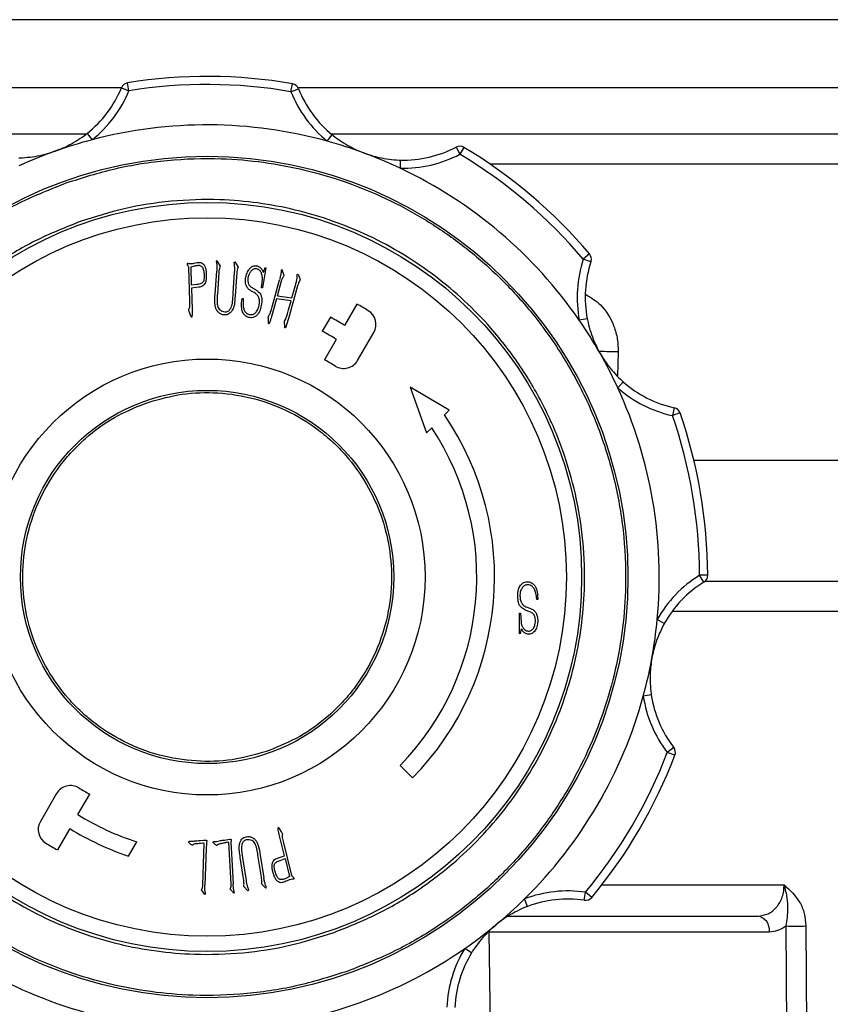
# Model space of a CAD drawing. Header units: millimetres. Extents: x 30 to 405, y 11 to 273.
# Tile 22 of 25: x 264 to 289, y 182 to 212. Entities that reach past the tile are written whole.
import ezdxf

# ---------------------------------------------------------------- set-up
doc = ezdxf.new("R2010")
doc.units = ezdxf.units.MM
doc.layers.add('10', color=7, linetype='Continuous')
doc.styles.add('SLDTEXTSTYLE0', font='TXT', dxfattribs={"width": 0.7})
doc.dimstyles.new('SLDDIMSTYLE0', dxfattribs={"dimtxt": 8, "dimasz": 2.3, "dimexe": 0, "dimexo": 0.0625, "dimgap": 2, "dimtad": 1, "dimdec": 3, "dimlfac": 2, "dimrnd": 1e-09, "dimzin": 12, "dimdsep": 46, "dimtxsty": 'SLDTEXTSTYLE0', "dimsah": 1, "dimcen": 0.09, "dimadec": 0, "dimazin": 3, "dimtfac": 1, "dimtdec": 3, "dimtofl": 0, "dimtmove": 0, "dimatfit": 3, "dimfxl": 1, "dimfrac": 2, "dimtolj": 1, "dimtzin": 12, "dimarcsym": 0})

# ---------------------------------------------------------------- blocks, each defined once
blk = doc.blocks.new('_D_12')
at = {"layer": '10', "transparency": 16777216}
for p, q in [((245.185, 211.361), (245.185, 164.05)), ((317.323, 197.423), (317.323, 164.05)), ((317.323, 165.05), (245.185, 165.05))]:
    blk.add_line(p, q, dxfattribs=at)
for points in [[(245.185, 165.05), (247.485, 164.65), (247.485, 165.45)], [(317.323, 165.05), (315.023, 165.45), (315.023, 164.65)]]:
    blk.add_solid(points, dxfattribs=at)
at = {"layer": '10', "transparency": 16777216, "insert": (270.197, 175.362), "char_height": 8, "attachment_point": 1, "style": 'SLDTEXTSTYLE0'}
blk.add_mtext('144', dxfattribs=at)

msp = doc.modelspace()

# ---------------------------------------------------------------- linework, layer by layer
at = {"color": 7, "linetype": 'Continuous', "lineweight": 25}
for p, q in [((291.573238, 212.118675), (259.297171, 212.118675)), ((267.015042, 209.918206), (266.975368, 210.165037)), ((272.032158, 209.888722), (272.074731, 210.13507)), ((266.783685, 210.012936), (267.015042, 209.918206)), ((272.032158, 209.888722), (272.264612, 209.980726)), ((265.718981, 208.596981), (265.874217, 208.401018)), ((273.155073, 208.358231), (273.312602, 208.552356)), ((277.143198, 208.172529), (277.259536, 207.951248)), ((277.387804, 208.165835), (277.259536, 207.951248)), ((275.417429, 207.772224), (275.410384, 207.522323)), ((269.741197, 204.658745), (269.719196, 204.63488)), ((269.719196, 204.63488), (269.726654, 204.593861)), ((269.841133, 204.502875), (269.741197, 204.658745)), ((270.273692, 204.591997), (270.29793, 204.615489)), ((270.28115, 204.550978), (270.273692, 204.591997)), ((270.29793, 204.615489), (270.398239, 204.457008)), ((281.27488, 204.865072), (281.083918, 204.703723)), ((281.321128, 204.624783), (281.083918, 204.703723)), ((268.864195, 204.562077), (268.838465, 204.566551)), ((268.949588, 204.562449), (268.864195, 204.562077)), ((268.897756, 203.412812), (268.869788, 204.449089)), ((268.939893, 204.468853), (269.042439, 204.494955)), ((268.950334, 203.892729), (268.939893, 204.468853)), ((269.682652, 203.623213), (269.731502, 204.33619)), ((269.799742, 204.298901), (269.75313, 203.613518)), ((270.241996, 203.648197), (270.285998, 204.29368)), ((271.254757, 204.433484), (271.15221, 203.812986)), ((271.180177, 204.292902), (271.158549, 204.344735)), ((271.180177, 204.292902), (271.230145, 204.440196)), ((271.230145, 204.440196), (271.254757, 204.433484)), ((271.754512, 204.374331), (271.726172, 204.358296)), ((271.726172, 204.358296), (271.72729, 204.313549)), ((271.82126, 204.20168), (271.754512, 204.374331)), ((270.342305, 204.158692), (270.301659, 203.56094)), ((270.355729, 204.276154), (270.342305, 204.158692)), ((271.122006, 203.815223), (271.147735, 204.081471)), ((271.446127, 203.224693), (271.678814, 204.063708)), ((271.612065, 203.569994), (271.741087, 204.035741)), ((272.226225, 204.183408), (272.227344, 204.224799)), ((272.227344, 204.224799), (272.255684, 204.243071)), ((272.255684, 204.243071), (272.319822, 204.068556)), ((269.11851, 203.915848), (268.950334, 203.892729)), ((269.083458, 203.826726), (268.953317, 203.804725)), ((268.953317, 203.804725), (268.971962, 203.13053)), ((269.181529, 203.834557), (269.083458, 203.826726)), ((270.890437, 203.667183), (270.790501, 203.724982)), ((270.853148, 203.808884), (270.934066, 203.759661)), ((271.15221, 203.812986), (271.122006, 203.815223)), ((272.23853, 203.879498), (271.966689, 202.899901)), ((272.060286, 203.500636), (272.17924, 203.929839)), ((270.50449, 203.353951), (270.516423, 203.487075)), ((270.516423, 203.487075), (270.551102, 203.481481)), ((271.584471, 203.478635), (271.441279, 202.95397)), ((272.035302, 203.410768), (271.584471, 203.478635)), ((271.612065, 203.569994), (272.060286, 203.500636)), ((271.958859, 203.134452), (272.035302, 203.410768)), ((274.071149, 203.313564), (273.686235, 202.65303)), ((268.921621, 202.967947), (268.888806, 203.057442)), ((268.935418, 202.935505), (268.921621, 202.967947)), ((271.336868, 202.774235), (271.332394, 202.872306)), ((271.339479, 202.719046), (271.336868, 202.774235)), ((271.966689, 202.899901), (271.885025, 202.642975)), ((273.253383, 202.903314), (273.00119, 202.470535)), ((281.205795, 202.856954), (280.96034, 202.809503)), ((271.838786, 202.635145), (271.833193, 202.727996)), ((271.845125, 202.601957), (271.838786, 202.635145)), ((273.433989, 202.220161), (273.065838, 201.588391)), ((274.09581, 201.568334), (274.597415, 202.429119)), ((275.722325, 200.734198), (276.232931, 199.325743)), ((276.932951, 200.025763), (275.722325, 200.734198)), ((282.316727, 200.906381), (282.150698, 200.719474)), ((276.786084, 199.878896), (276.932951, 200.025763)), ((283.896054, 200.10373), (283.842938, 199.859438)), ((284.079131, 199.941372), (283.842938, 199.859438)), ((276.232931, 199.325743), (276.389849, 199.482661)), ((284.935114, 194.914276), (284.685116, 194.913424)), ((284.816087, 194.700477), (284.685116, 194.913424)), ((279.669809, 194.297651), (279.679877, 194.164154)), ((279.340169, 193.924382), (279.449055, 193.884482)), ((279.679877, 194.164154), (279.644452, 194.164154)), ((279.106736, 193.737561), (279.136941, 193.740171)), ((279.107855, 193.108486), (279.106736, 193.737561)), ((279.136941, 193.740171), (279.15484, 193.473551)), ((279.400951, 193.790885), (279.312948, 193.82631)), ((283.591399, 193.420376), (283.372868, 193.541802)), ((279.132839, 193.105876), (279.107855, 193.108486)), ((279.157823, 193.259509), (279.132839, 193.105876)), ((279.157823, 193.259509), (279.1884, 193.211778)), ((283.188618, 191.212057), (282.94129, 191.1756)), ((283.882519, 189.582019), (283.684801, 189.429022)), ((283.918401, 189.339966), (283.684801, 189.429022)), ((275.409833, 189.028262), (275.798768, 188.639327)), ((264.774598, 188.154604), (264.272993, 187.29382)), ((265.436419, 187.502777), (265.804571, 188.134547)), ((265.184173, 187.069908), (264.79926, 186.409374)), ((271.660449, 187.083634), (271.680585, 187.054921)), ((271.680585, 187.054921), (271.732418, 186.974748)), ((267.001597, 186.216382), (267.258881, 186.657897)), ((269.219528, 186.699779), (269.325431, 186.706864)), ((269.304922, 185.330506), (269.342957, 186.613268)), ((269.325431, 186.706864), (269.383603, 186.710221)), ((269.413061, 186.600962), (269.403366, 186.452922)), ((269.972742, 186.71624), (270.077526, 186.732647)), ((270.077526, 186.732647), (270.134952, 186.740851)), ((270.176716, 185.359645), (270.102883, 186.640915)), ((270.174106, 186.634949), (270.177835, 186.486163)), ((271.830862, 186.231194), (271.666788, 186.885626)), ((271.800285, 186.62609), (272.051617, 185.620018)), ((269.403366, 186.452922), (269.369805, 185.321184)), ((270.177835, 186.486163), (270.243092, 185.355543)), ((270.5568, 185.583161), (270.463949, 186.174946)), ((270.541512, 186.102977), (270.641448, 185.463834)), ((271.11689, 185.56638), (271.010615, 186.245051)), ((271.081092, 186.25139), (271.191842, 185.545125)), ((271.614956, 186.152513), (271.708552, 186.181599)), ((271.694009, 186.086883), (271.852863, 186.145801)), ((271.708552, 186.181599), (271.830862, 186.231194)), ((271.852863, 186.145801), (271.987478, 185.585711)), ((270.569852, 185.465699), (270.5568, 185.583161)), ((271.987478, 185.585711), (271.893136, 185.538353)), ((271.998665, 185.492487), (272.082194, 185.510759)), ((272.082194, 185.510759), (272.107551, 185.512251)), ((269.368687, 185.031444), (269.262411, 185.173144)), ((269.387332, 185.051207), (269.382857, 185.076191)), ((270.266957, 185.067295), (270.148376, 185.198927)), ((270.283365, 185.088177), (270.266957, 185.067295)), ((270.283365, 185.088177), (270.276652, 185.113161)), ((270.701111, 185.147246), (270.56836, 185.279251)), ((270.719756, 185.175213), (270.701111, 185.147246)), ((270.703348, 185.213621), (270.719756, 185.175213)), ((271.121737, 185.358305), (271.254115, 185.228537)), ((271.269777, 185.256504), (271.253743, 185.294912)), ((271.254115, 185.228537), (271.269777, 185.256504)), ((281.114161, 184.851501), (281.15071, 185.098815)), ((281.342768, 184.938771), (281.15071, 185.098815)), ((269.387332, 185.051207), (269.368687, 185.031444)), ((279.353161, 184.658101), (279.263808, 184.891588)), ((278.257667, 176.846636), (278.171247, 183.876302)), ((278.171247, 183.876302), (286.843235, 183.876302)), ((287.358001, 184.053628), (287.388554, 176.846636)), ((287.976005, 184.053628), (288.009686, 176.846636)), ((277.625133, 183.225333), (277.412235, 183.356384))]:
    msp.add_line(p, q, dxfattribs=at)
at = {"color": 8, "linetype": 'Continuous', "lineweight": 25}
for p, q in [((266.781645, 210.007964), (259.306316, 210.007964)), ((291.564093, 210.007964), (272.251888, 210.007964)), ((259.387454, 208.587867), (265.703404, 208.587867)), ((273.269548, 208.587867), (291.482955, 208.587867)), ((296.984107, 207.641135), (278.206186, 207.641135)), ((282.162318, 201.831803), (282.140938, 201.091901)), ((284.506518, 198.481622), (296.85303, 198.481622)), ((284.857495, 194.732357), (295.610337, 194.732357)), ((295.002551, 193.795041), (283.832014, 193.795041)), ((281.659584, 185.331803), (287.300758, 185.331803))]:
    msp.add_line(p, q, dxfattribs=at)
at = {"color": 7, "linetype": 'Continuous', "lineweight": 25}
for radius in [13.029289, 11.597361, 11.125, 6.75, 5.779289]:
    msp.add_circle((269.435204, 194.861469), radius, dxfattribs=at)
for centre, radius, start, end in [((267.015042, 209.918206), 0.25, 99.1313968, 157.7332443), ((269.435204, 194.861469), 15.5, 80.1952011, 99.1313968), ((269.435204, 194.861469), 15.25, 80.1952011, 99.1313968), ((272.032158, 209.888722), 0.25, 21.5933536, 80.1952011), ((263.547684, 211.337923), 3.496755, 308.3852685, 337.7332443), ((263.547684, 211.337923), 3.746755, 308.3852685, 337.7332443), ((275.515963, 211.267591), 3.746755, 201.5933536, 230.9413294), ((275.515963, 211.267591), 3.496755, 201.5933536, 230.9413294), ((269.435204, 194.861469), 14, 74.591158, 104.7354399), ((269.435204, 194.861469), 14, 104.7354399, 109.6632989), ((269.435204, 194.861469), 14, 69.6632989, 74.591158), ((269.435204, 194.861469), 14, 109.6632989, 114.591158), ((269.435204, 194.861469), 14, 64.7354399, 69.6632989), ((275.515963, 211.267591), 3.746755, 268.3852685, 297.7332443), ((275.515963, 211.267591), 3.496755, 268.3852685, 297.7332443), ((277.259536, 207.951248), 0.25, 59.1313968, 117.7332443), ((269.435204, 194.861469), 15.25, 40.1952011, 59.1313968), ((269.435204, 194.861469), 15.5, 40.1952011, 59.1313968), ((269.435204, 194.861469), 14, 34.591158, 64.7354399), ((284.638987, 203.520651), 3.746755, 161.5933536, 190.9413294), ((284.638987, 203.520651), 3.496755, 161.5933536, 190.9413294), ((281.083918, 204.703723), 0.25, 341.5933536, 40.1952011), ((269.41774, 194.88822), 9.625, 58.6480983, 61.0876518), ((274.165413, 202.68086), 0.5, 329.7693347, 58.6480983), ((269.02906, 195.098142), 8.875, 58.3484358, 61.5768125), ((269.435204, 194.861469), 14, 29.6632989, 34.591158), ((269.025704, 195.09923), 8.375, 58.2399979, 61.6611668), ((269.419555, 194.891732), 7.625, 58.5086694, 61.4320248), ((273.663807, 201.820075), 0.5, 238.5086694, 329.7693347), ((269.435204, 194.861469), 14, 24.7354399, 29.6632989), ((269.435204, 194.861469), 14, 354.591158, 24.7354399), ((284.638987, 203.520651), 3.746755, 228.3852685, 257.7332443), ((284.638987, 203.520651), 3.496755, 228.3852685, 257.7332443), ((283.842938, 199.859438), 0.25, 19.1313968, 77.7332443), ((269.435204, 194.861469), 8.9, 315.6437858, 34.3159383), ((269.435204, 194.861469), 15.25, 0.1952011, 19.1313968), ((269.435204, 194.861469), 15.5, 0.1952011, 19.1313968), ((269.435204, 194.861469), 8.35, 315.6861928, 33.6030709), ((286.647992, 191.721984), 3.746755, 121.5933536, 150.9413294), ((284.685116, 194.913424), 0.25, 301.5933536, 0.1952011), ((286.647992, 191.721984), 3.496755, 121.5933536, 150.9413294), ((269.435204, 194.861469), 14, 349.6632989, 354.591158), ((269.435204, 194.861469), 14, 344.7354399, 349.6632989), ((269.435204, 194.861469), 14, 314.591158, 344.7354399), ((286.647992, 191.721984), 3.746755, 188.3852685, 217.7332443), ((286.647992, 191.721984), 3.496755, 188.3852685, 217.7332443), ((269.435204, 194.861469), 15.25, 320.1952011, 339.1313968), ((283.684801, 189.429022), 0.25, 339.1313968, 37.7332443), ((269.435204, 194.861469), 15.5, 320.1952011, 339.1313968), ((265.206601, 187.902863), 0.5, 58.5086694, 149.7693347), ((269.450854, 194.831206), 7.625, 238.5086694, 241.4320248), ((264.704996, 187.042078), 0.5, 149.7693347, 238.6480983), ((269.844704, 194.623708), 8.375, 238.2399979, 252.0157878), ((269.841349, 194.624796), 8.875, 238.3484358, 251.3387675), ((269.452668, 194.834718), 9.625, 238.6480983, 241.0876518), ((280.602943, 181.392317), 3.746755, 81.5933536, 110.9413294), ((269.435204, 194.861469), 14, 309.6632989, 314.591158), ((280.602943, 181.392317), 3.496755, 81.5933536, 110.9413294), ((281.15071, 185.098815), 0.25, 261.5933536, 320.1952011), ((286.404962, 183.928354), 0.441353, 353.2269584, 78.9125742), ((269.435204, 194.861469), 14, 304.7354399, 309.6632989), ((287.667003, 195.407782), 11.358358, 268.4410862, 271.5589139), ((269.435204, 194.861469), 14, 234.591158, 264.7354399), ((269.435204, 194.861469), 14, 274.591158, 304.7354399), ((280.602943, 181.392317), 3.746755, 148.3852685, 177.7332443), ((280.602943, 181.392317), 3.496755, 148.3852685, 177.7332443)]:
    msp.add_arc(centre, radius, start, end, dxfattribs=at)
at = {"color": 8, "linetype": 'Continuous', "lineweight": 25}
msp.add_arc((281.573864, 180.067687), 21.77207, 88.4512261, 89.9455501, dxfattribs=at)
at = {"color": 7, "linetype": 'Continuous', "lineweight": 25}
for points, knots in [([(264.724314, 208.045077), (264.726518, 208.045866), (264.877651, 208.099985), (265.208784, 208.244858), (265.53477, 208.452065), (265.709464, 208.589494), (265.718981, 208.596981)], [0, 0, 0, 0, 0.006281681, 0.430739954, 0.968988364, 1, 1, 1, 1]), ([(273.312602, 208.552356), (273.32203, 208.544758), (273.495097, 208.405286), (273.818625, 208.194261), (274.148032, 208.045506), (274.298518, 207.989615), (274.300713, 207.9888)], [0, 0, 0, 0, 0.031011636, 0.569260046, 0.993718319, 1, 1, 1, 1]), ([(263.60513, 207.84164), (263.617237, 207.84188), (263.839465, 207.846283), (264.222946, 207.892589), (264.570904, 207.990375), (264.722109, 208.044291), (264.724314, 208.045077)], [0, 0, 0, 0, 0.031011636, 0.569260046, 0.993718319, 1, 1, 1, 1]), ([(274.300713, 207.9888), (274.302909, 207.987988), (274.45347, 207.932299), (274.800255, 207.830431), (275.183165, 207.779621), (275.405326, 207.772606), (275.417429, 207.772224)], [0, 0, 0, 0, 0.006281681, 0.430739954, 0.968988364, 1, 1, 1, 1]), ([(265.074744, 207.064385), (265.577067, 207.224139), (266.597213, 207.548578), (268.212102, 207.795279), (269.75176, 207.845339), (271.179769, 207.724553), (272.477229, 207.480973), (273.752525, 207.1045), (274.990348, 206.594223), (276.169626, 205.960064), (277.268945, 205.212196), (278.279843, 204.362924), (279.277621, 203.334692), (280.217522, 202.112931), (281.039427, 200.70359), (281.66833, 199.232807), (282.113938, 197.696529), (282.371372, 196.085474), (282.418588, 194.54474), (282.298404, 193.116946), (282.054676, 191.819432), (281.678244, 190.544152), (281.167957, 189.306322), (280.533797, 188.127056), (279.785942, 187.027696), (278.936617, 186.016947), (277.908601, 185.018565), (276.685837, 184.081526), (275.280335, 183.248881), (274.285516, 182.853326), (273.795664, 182.658553)], [0, 0, 0, 0, 0.038816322, 0.07883052, 0.119975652, 0.152136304, 0.184303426, 0.217148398, 0.249999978, 0.28284495, 0.31569653, 0.347857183, 0.380024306, 0.421163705, 0.46118221, 0.499999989, 0.538811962, 0.578830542, 0.619975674, 0.652136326, 0.684303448, 0.71714842, 0.75, 0.782844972, 0.815696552, 0.847857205, 0.880024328, 0.921163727, 0.961180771, 1, 1, 1, 1]), ([(273.795664, 182.658553), (273.293342, 182.498799), (272.273196, 182.174361), (270.658306, 181.927659), (269.118649, 181.877599), (267.690639, 181.998385), (266.393179, 182.241966), (265.117884, 182.618438), (263.88006, 183.128715), (262.700782, 183.762874), (261.601463, 184.510742), (260.590565, 185.360015), (259.592787, 186.388247), (258.652887, 187.610008), (257.830981, 189.019348), (257.202078, 190.490131), (256.75647, 192.026409), (256.499036, 193.637464), (256.45182, 195.178199), (256.572004, 196.605992), (256.815732, 197.903506), (257.192164, 199.178786), (257.702452, 200.416616), (258.336611, 201.595882), (259.084466, 202.695242), (259.933791, 203.705992), (260.961808, 204.704373), (262.184571, 205.641412), (263.590074, 206.474058), (264.584892, 206.869612), (265.074744, 207.064385)], [0, 0, 0, 0, 0.038816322, 0.07883052, 0.119975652, 0.152136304, 0.184303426, 0.217148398, 0.249999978, 0.28284495, 0.31569653, 0.347857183, 0.380024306, 0.421163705, 0.46118221, 0.499999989, 0.538811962, 0.578830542, 0.619975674, 0.652136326, 0.684303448, 0.71714842, 0.75, 0.782844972, 0.815696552, 0.847857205, 0.880024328, 0.921163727, 0.961180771, 1, 1, 1, 1]), ([(273.367721, 183.856167), (273.809464, 184.031818), (274.706574, 184.388539), (275.974171, 185.139409), (277.076887, 185.984464), (278.004076, 186.8849), (278.770003, 187.79638), (279.444519, 188.787908), (280.016413, 189.851359), (280.476664, 190.967779), (280.816142, 192.117819), (281.035978, 193.288073), (281.144378, 194.575667), (281.10179, 195.965198), (280.869678, 197.41815), (280.467802, 198.803657), (279.900621, 200.130093), (279.159429, 201.401148), (278.311771, 202.502995), (277.411878, 203.430378), (276.500264, 204.196258), (275.508773, 204.870786), (274.445311, 205.442679), (273.328897, 205.902922), (272.178844, 206.242435), (271.008638, 206.462138), (269.720849, 206.571082), (268.332257, 206.525925), (266.875844, 206.303499), (265.955748, 206.010866), (265.502687, 205.866771)], [0, 0, 0, 0, 0.038816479, 0.078830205, 0.119975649, 0.152135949, 0.184303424, 0.217148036, 0.249999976, 0.282844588, 0.315696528, 0.347856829, 0.380024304, 0.421163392, 0.461181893, 0.499999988, 0.538811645, 0.578830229, 0.619975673, 0.652135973, 0.684303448, 0.71714806, 0.75, 0.782844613, 0.815696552, 0.847856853, 0.880024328, 0.921163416, 0.961180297, 1, 1, 1, 1]), ([(265.502687, 205.866771), (265.060944, 205.69112), (264.163834, 205.3344), (262.896237, 204.58353), (261.793521, 203.738474), (260.866332, 202.838038), (260.100405, 201.926558), (259.425889, 200.93503), (258.853995, 199.871579), (258.393744, 198.755159), (258.054267, 197.605119), (257.83443, 196.434866), (257.72603, 195.147271), (257.768619, 193.757741), (258.00073, 192.304788), (258.402606, 190.919281), (258.969787, 189.592845), (259.710979, 188.32179), (260.558638, 187.219943), (261.45853, 186.29256), (262.370144, 185.52668), (263.361636, 184.852152), (264.425097, 184.280259), (265.541511, 183.820016), (266.691564, 183.480503), (267.86177, 183.2608), (269.149559, 183.151856), (270.538151, 183.197013), (271.994565, 183.419439), (272.91466, 183.712072), (273.367721, 183.856167)], [0, 0, 0, 0, 0.038816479, 0.078830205, 0.119975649, 0.152135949, 0.184303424, 0.217148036, 0.249999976, 0.282844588, 0.315696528, 0.347856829, 0.380024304, 0.421163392, 0.461181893, 0.499999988, 0.538811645, 0.578830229, 0.619975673, 0.652135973, 0.684303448, 0.71714806, 0.75, 0.782844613, 0.815696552, 0.847856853, 0.880024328, 0.921163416, 0.961180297, 1, 1, 1, 1]), ([(268.949588, 204.562449), (268.965936, 204.565688), (269.009427, 204.574305), (269.079317, 204.592611), (269.134503, 204.598603), (269.162139, 204.601603)], [0, 0, 0, 0, 0.23116753, 0.614982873, 1, 1, 1, 1]), ([(269.162139, 204.601603), (269.178814, 204.602383), (269.212294, 204.603948), (269.26581, 204.593462), (269.320852, 204.553308), (269.382586, 204.466318), (269.414057, 204.30457), (269.411324, 204.174126), (269.409741, 204.098567)], [0, 0, 0, 0, 0.078020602, 0.156650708, 0.249365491, 0.388831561, 0.645982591, 1, 1, 1, 1]), ([(269.726654, 204.593861), (269.728508, 204.577278), (269.734207, 204.526305), (269.736576, 204.440148), (269.733195, 204.370888), (269.731502, 204.33619)], [0, 0, 0, 0, 0.193954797, 0.596180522, 1, 1, 1, 1]), ([(268.838465, 204.566551), (268.833732, 204.566747), (268.827118, 204.567021), (268.819673, 204.565616), (268.816646, 204.56394), (268.81494, 204.56214), (268.81427, 204.560149), (268.813963, 204.558818), (268.813854, 204.558348)], [0, 0, 0, 0, 0.496786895, 0.694244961, 0.78423122, 0.856123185, 0.949148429, 1, 1, 1, 1]), ([(268.813854, 204.558348), (268.815824, 204.548019), (268.820732, 204.522299), (268.848207, 204.489934), (268.862603, 204.462689), (268.869788, 204.449089)], [0, 0, 0, 0, 0.251535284, 0.626405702, 1, 1, 1, 1]), ([(269.042439, 204.494955), (269.058678, 204.498744), (269.090145, 204.506085), (269.137987, 204.51238), (269.169447, 204.512199), (269.185258, 204.512108)], [0, 0, 0, 0, 0.346585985, 0.671610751, 1, 1, 1, 1]), ([(269.185258, 204.512108), (269.20183, 204.509005), (269.23055, 204.503626), (269.267269, 204.48227), (269.301869, 204.436136), (269.330055, 204.346713), (269.339783, 204.267514), (269.345603, 204.220131)], [0, 0, 0, 0, 0.138298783, 0.23969254, 0.341455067, 0.606014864, 1, 1, 1, 1]), ([(269.841133, 204.502875), (269.835588, 204.487157), (269.821315, 204.446696), (269.80493, 204.37861), (269.801482, 204.325644), (269.799742, 204.298901)], [0, 0, 0, 0, 0.239245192, 0.615876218, 1, 1, 1, 1]), ([(270.285998, 204.29368), (270.287049, 204.31031), (270.290276, 204.361344), (270.292265, 204.44744), (270.284866, 204.516366), (270.28115, 204.550978)], [0, 0, 0, 0, 0.193973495, 0.595251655, 1, 1, 1, 1]), ([(270.398239, 204.457008), (270.391521, 204.441715), (270.378067, 204.411091), (270.363896, 204.350179), (270.358896, 204.304858), (270.355729, 204.276154)], [0, 0, 0, 0, 0.267790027, 0.536251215, 1, 1, 1, 1]), ([(270.635749, 204.145981), (270.638727, 204.162391), (270.651448, 204.232504), (270.695148, 204.336346), (270.768986, 204.434916), (270.843001, 204.484744), (270.911134, 204.505213), (270.953535, 204.500151), (270.974712, 204.497622)], [0, 0, 0, 0, 0.092437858, 0.394952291, 0.614871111, 0.765392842, 0.882825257, 1, 1, 1, 1]), ([(270.966881, 204.404771), (270.950007, 204.406569), (270.915947, 204.410198), (270.853674, 204.385578), (270.789896, 204.338385), (270.725348, 204.228614), (270.686548, 204.098862), (270.702231, 203.998413), (270.707718, 203.963263)], [0, 0, 0, 0, 0.085654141, 0.172895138, 0.334974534, 0.482490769, 0.818906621, 1, 1, 1, 1]), ([(271.147735, 204.081471), (271.147749, 204.098099), (271.147796, 204.157998), (271.13655, 204.250844), (271.082612, 204.334395), (271.026582, 204.384853), (270.985471, 204.398569), (270.966881, 204.404771)], [0, 0, 0, 0, 0.1246306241, 0.4489539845, 0.6787649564, 0.8547416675, 1, 1, 1, 1]), ([(271.158549, 204.344735), (271.150539, 204.359425), (271.126399, 204.403695), (271.066343, 204.464128), (271.00457, 204.486708), (270.974712, 204.497622)], [0, 0, 0, 0, 0.20420099, 0.615352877, 1, 1, 1, 1]), ([(271.72729, 204.313549), (271.725636, 204.296947), (271.720601, 204.246418), (271.703044, 204.163168), (271.686897, 204.096887), (271.678814, 204.063708)], [0, 0, 0, 0, 0.196395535, 0.597736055, 1, 1, 1, 1]), ([(269.345603, 204.220131), (269.345698, 204.203461), (269.345964, 204.156588), (269.341427, 204.08745), (269.325079, 204.020413), (269.294622, 203.975293), (269.24817, 203.94246), (269.187155, 203.924809), (269.140488, 203.918717), (269.11851, 203.915848)], [0, 0, 0, 0, 0.113157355, 0.318180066, 0.469965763, 0.575081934, 0.680183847, 0.849376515, 1, 1, 1, 1]), ([(269.409741, 204.098567), (269.406942, 204.082166), (269.396356, 204.020145), (269.366981, 203.937303), (269.304253, 203.870284), (269.244687, 203.84123), (269.202117, 203.836732), (269.181529, 203.834557)], [0, 0, 0, 0, 0.13069378, 0.494208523, 0.666010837, 0.838479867, 1, 1, 1, 1]), ([(270.790501, 203.724982), (270.776408, 203.733885), (270.733784, 203.760811), (270.671178, 203.823037), (270.62501, 203.931894), (270.618705, 204.044348), (270.631039, 204.117895), (270.635749, 204.145981)], [0, 0, 0, 0, 0.103641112, 0.313447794, 0.536549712, 0.823016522, 1, 1, 1, 1]), ([(271.741087, 204.035741), (271.746103, 204.05165), (271.756135, 204.08347), (271.781121, 204.140103), (271.805753, 204.177891), (271.82126, 204.20168)], [0, 0, 0, 0, 0.2702691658, 0.5405955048, 1, 1, 1, 1]), ([(272.17924, 203.929839), (272.183569, 203.945927), (272.196875, 203.995379), (272.218336, 204.079103), (272.223586, 204.148521), (272.226225, 204.183408)], [0, 0, 0, 0, 0.193464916, 0.594668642, 1, 1, 1, 1]), ([(272.319822, 204.068556), (272.310564, 204.054643), (272.28691, 204.019091), (272.260457, 203.954905), (272.245872, 203.904747), (272.23853, 203.879498)], [0, 0, 0, 0, 0.2420362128, 0.6184515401, 1, 1, 1, 1]), ([(270.707718, 203.963263), (270.713505, 203.947524), (270.725106, 203.915968), (270.757549, 203.872876), (270.803452, 203.840248), (270.836508, 203.819385), (270.853148, 203.808884)], [0, 0, 0, 0, 0.230045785, 0.461255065, 0.7288134, 1, 1, 1, 1]), ([(270.934066, 203.759661), (270.94783, 203.750336), (271.005784, 203.711068), (271.083054, 203.640287), (271.136932, 203.493948), (271.130354, 203.322719), (271.096035, 203.191016), (271.079123, 203.126111)], [0, 0, 0, 0, 0.070333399, 0.296155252, 0.424909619, 0.716590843, 1, 1, 1, 1]), ([(268.888806, 203.057442), (268.883051, 203.072964), (268.875574, 203.09313), (268.867286, 203.116928), (268.869792, 203.137064), (268.89735, 203.189754), (268.899248, 203.288979), (268.898241, 203.372566), (268.897756, 203.412812)], [0, 0, 0, 0, 0.1380655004, 0.1793823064, 0.2045039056, 0.3033397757, 0.664576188, 1, 1, 1, 1]), ([(269.939205, 202.978104), (269.922859, 202.981799), (269.874298, 202.99278), (269.800768, 203.03892), (269.727126, 203.114058), (269.691525, 203.216185), (269.667084, 203.385583), (269.67604, 203.522289), (269.682652, 203.623213)], [0, 0, 0, 0, 0.06517958, 0.193648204, 0.332420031, 0.467668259, 0.607001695, 1, 1, 1, 1]), ([(269.75313, 203.613518), (269.752124, 203.596881), (269.747091, 203.513645), (269.743587, 203.393967), (269.752442, 203.26611), (269.782402, 203.184421), (269.834737, 203.127928), (269.90215, 203.086312), (269.954763, 203.076061), (269.980969, 203.070955)], [0, 0, 0, 0, 0.075116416, 0.375815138, 0.539650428, 0.64977292, 0.7601038, 0.880507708, 1, 1, 1, 1]), ([(270.301659, 203.56094), (270.300438, 203.544315), (270.29433, 203.461165), (270.287633, 203.310784), (270.240452, 203.144162), (270.16102, 203.043142), (270.092366, 202.991774), (270.016591, 202.970578), (269.965225, 202.975573), (269.939205, 202.978104)], [0, 0, 0, 0, 0.06374667, 0.318825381, 0.577030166, 0.707538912, 0.803759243, 0.900589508, 1, 1, 1, 1]), ([(269.980969, 203.070955), (269.997788, 203.070171), (270.031619, 203.068595), (270.083674, 203.087186), (270.135783, 203.133313), (270.197812, 203.230304), (270.231835, 203.411749), (270.238236, 203.560696), (270.241996, 203.648197)], [0, 0, 0, 0, 0.071228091, 0.143271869, 0.228611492, 0.363260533, 0.625936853, 1, 1, 1, 1]), ([(270.551102, 203.481481), (270.550577, 203.464833), (270.547949, 203.381475), (270.545128, 203.259051), (270.579596, 203.128343), (270.626067, 203.052528), (270.681488, 203.00731), (270.726133, 202.993227), (270.750986, 202.989231), (270.755449, 202.988513)], [0, 0, 0, 0, 0.085002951, 0.425598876, 0.619390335, 0.766048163, 0.871533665, 0.97692998, 1, 1, 1, 1]), ([(271.050783, 203.309576), (271.052218, 203.326156), (271.056984, 203.381218), (271.056149, 203.467443), (271.017166, 203.558989), (270.958697, 203.622281), (270.912316, 203.652791), (270.890437, 203.667183)], [0, 0, 0, 0, 0.118962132, 0.395089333, 0.604390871, 0.813380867, 1, 1, 1, 1]), ([(268.971962, 203.13053), (268.972085, 203.113866), (268.972422, 203.068466), (268.972422, 203.013382), (268.96851, 202.968743), (268.966468, 202.948462), (268.965097, 202.934833), (268.963719, 202.925639), (268.962112, 202.919474), (268.960824, 202.91527), (268.95988, 202.912111), (268.958967, 202.909914), (268.957603, 202.908637), (268.955886, 202.908148), (268.954571, 202.908229), (268.95369, 202.908284)], [0, 0, 0, 0, 0.219894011, 0.599079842, 0.725769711, 0.810898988, 0.867991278, 0.906523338, 0.933363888, 0.951981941, 0.964461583, 0.977045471, 0.982714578, 0.988414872, 1, 1, 1, 1]), ([(270.744635, 202.893424), (270.728119, 202.89633), (270.686905, 202.903581), (270.62008, 202.941665), (270.553799, 203.019167), (270.496204, 203.160997), (270.501262, 203.278777), (270.50449, 203.353951)], [0, 0, 0, 0, 0.087313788, 0.217883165, 0.391948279, 0.611910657, 1, 1, 1, 1]), ([(271.079123, 203.126111), (271.07255, 203.110793), (271.047138, 203.051565), (270.992233, 202.974425), (270.908977, 202.909215), (270.826351, 202.885733), (270.771342, 202.890911), (270.744635, 202.893424)], [0, 0, 0, 0, 0.112861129, 0.436367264, 0.627839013, 0.819317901, 1, 1, 1, 1]), ([(270.755449, 202.988513), (270.772091, 202.986558), (270.80551, 202.982633), (270.858351, 202.992095), (270.916292, 203.023808), (270.982388, 203.093343), (271.033431, 203.194317), (271.045579, 203.275012), (271.050783, 203.309576)], [0, 0, 0, 0, 0.102377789, 0.205580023, 0.323236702, 0.501213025, 0.78635334, 1, 1, 1, 1]), ([(271.332394, 202.872306), (271.330626, 202.884953), (271.328168, 202.902544), (271.33526, 202.939522), (271.37208, 202.98709), (271.409924, 203.087926), (271.432352, 203.172654), (271.446127, 203.224693)], [0, 0, 0, 0, 0.101309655, 0.140919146, 0.298109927, 0.568905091, 1, 1, 1, 1]), ([(271.833193, 202.727996), (271.830825, 202.744476), (271.82799, 202.764206), (271.828722, 202.787266), (271.833947, 202.797781), (271.854702, 202.819727), (271.884426, 202.879859), (271.920534, 202.989774), (271.944653, 203.080825), (271.958859, 203.134452)], [0, 0, 0, 0, 0.115694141, 0.138510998, 0.157674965, 0.195466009, 0.347094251, 0.615459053, 1, 1, 1, 1]), ([(268.95369, 202.908284), (268.951219, 202.91002), (268.94625, 202.913513), (268.939268, 202.922576), (268.936905, 202.930512), (268.935418, 202.935505)], [0, 0, 0, 0, 0.268280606, 0.539599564, 1, 1, 1, 1]), ([(271.441279, 202.95397), (271.436553, 202.937969), (271.422144, 202.889179), (271.391219, 202.810436), (271.375232, 202.738265), (271.352191, 202.707137), (271.348629, 202.703989), (271.347287, 202.703186), (271.346018, 202.702902), (271.344917, 202.703087), (271.343594, 202.703908), (271.34176, 202.706046), (271.33974, 202.710288), (271.339372, 202.715065), (271.339455, 202.718172), (271.339479, 202.719046)], [0, 0, 0, 0, 0.173000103, 0.527504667, 0.882486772, 0.919277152, 0.925508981, 0.931779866, 0.935264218, 0.938778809, 0.943069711, 0.951131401, 0.967700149, 0.990912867, 1, 1, 1, 1]), ([(281.205795, 202.856954), (281.208134, 202.845073), (281.25106, 202.626986), (281.363253, 202.257372), (281.519976, 201.93168), (281.599329, 201.792134), (281.600486, 201.790099)], [0, 0, 0, 0, 0.031011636, 0.569260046, 0.993718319, 1, 1, 1, 1]), ([(271.848854, 202.577719), (271.848122, 202.578179), (271.84691, 202.57894), (271.845122, 202.582357), (271.84537, 202.587796), (271.844419, 202.594817), (271.844889, 202.599566), (271.845125, 202.601957)], [0, 0, 0, 0, 0.099519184, 0.16475343, 0.441661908, 0.718837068, 1, 1, 1, 1]), ([(271.885025, 202.642975), (271.882271, 202.635111), (271.876819, 202.619548), (271.869636, 202.599519), (271.863176, 202.585763), (271.859055, 202.578593), (271.855747, 202.57534), (271.853352, 202.574075), (271.851657, 202.573787), (271.85088, 202.573882), (271.850274, 202.574225), (271.849564, 202.575148), (271.849187, 202.576391), (271.848938, 202.577383), (271.848854, 202.577719)], [0, 0, 0, 0, 0.298875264, 0.591459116, 0.761570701, 0.844464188, 0.885455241, 0.926660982, 0.938958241, 0.946558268, 0.954241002, 0.963231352, 0.987585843, 1, 1, 1, 1]), ([(281.600486, 201.790099), (281.601646, 201.788066), (281.681186, 201.648627), (281.881359, 201.347682), (282.142025, 201.062629), (282.307702, 200.914453), (282.316727, 200.906381)], [0, 0, 0, 0, 0.006281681, 0.430739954, 0.968988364, 1, 1, 1, 1]), ([(267.514312, 200.237159), (267.848417, 200.336877), (268.536638, 200.542285), (269.645396, 200.601216), (270.786058, 200.449495), (271.895491, 200.057621), (272.736256, 199.547359), (273.331437, 199.047089), (273.856613, 198.506072), (274.390557, 197.763409), (274.840942, 196.793126), (275.107442, 195.756962), (275.177414, 194.652156), (275.022538, 193.51038), (274.631562, 192.401206), (274.121024, 191.560539), (273.620907, 190.965017), (273.079387, 190.441226), (272.340284, 189.897355), (271.677737, 189.620285), (271.356096, 189.485779)], [0, 0, 0, 0, 0.058248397, 0.119985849, 0.184289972, 0.24995872, 0.315627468, 0.347813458, 0.380014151, 0.441751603, 0.5, 0.558248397, 0.619985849, 0.684289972, 0.74995872, 0.815627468, 0.847813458, 0.880014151, 0.941751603, 1, 1, 1, 1]), ([(271.356096, 189.485779), (271.021991, 189.386061), (270.33377, 189.180653), (269.225012, 189.121722), (268.08435, 189.273443), (266.974917, 189.665318), (266.134152, 190.175579), (265.538971, 190.675849), (265.013796, 191.216866), (264.479851, 191.959529), (264.029466, 192.929812), (263.762967, 193.965976), (263.692994, 195.070782), (263.84787, 196.212558), (264.238846, 197.321732), (264.749384, 198.162399), (265.249501, 198.757921), (265.791022, 199.281712), (266.530124, 199.825583), (267.192672, 200.102653), (267.514312, 200.237159)], [0, 0, 0, 0, 0.058248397, 0.119985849, 0.184289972, 0.24995872, 0.315627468, 0.347813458, 0.380014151, 0.441751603, 0.5, 0.558248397, 0.619985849, 0.684289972, 0.74995872, 0.815627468, 0.847813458, 0.880014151, 0.941751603, 1, 1, 1, 1]), ([(279.065345, 194.427418), (279.069287, 194.443609), (279.084738, 194.507073), (279.126056, 194.593444), (279.199278, 194.670819), (279.276316, 194.706883), (279.330792, 194.71055), (279.356949, 194.712311)], [0, 0, 0, 0, 0.11274223, 0.441926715, 0.632670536, 0.823620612, 1, 1, 1, 1]), ([(279.361797, 194.616476), (279.345073, 194.615598), (279.311521, 194.613835), (279.259965, 194.596229), (279.206697, 194.553533), (279.1554, 194.474466), (279.121436, 194.367691), (279.12286, 194.287854), (279.123517, 194.251039)], [0, 0, 0, 0, 0.102306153, 0.205247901, 0.32782883, 0.512975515, 0.775417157, 1, 1, 1, 1]), ([(279.356949, 194.712311), (279.373713, 194.712097), (279.417405, 194.711541), (279.491459, 194.684018), (279.563844, 194.620295), (279.633918, 194.508188), (279.662436, 194.394403), (279.668518, 194.314588), (279.669809, 194.297651)], [0, 0, 0, 0, 0.087263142, 0.227442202, 0.401215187, 0.581589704, 0.911208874, 1, 1, 1, 1]), ([(279.644452, 194.164154), (279.642234, 194.180663), (279.63113, 194.263323), (279.613204, 194.383149), (279.558565, 194.507825), (279.499264, 194.576008), (279.434329, 194.611943), (279.388938, 194.616541), (279.364982, 194.616484), (279.361797, 194.616476)], [0, 0, 0, 0, 0.085027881, 0.425716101, 0.613419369, 0.771890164, 0.877697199, 0.983739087, 1, 1, 1, 1]), ([(279.312948, 193.82631), (279.297863, 193.833352), (279.241553, 193.859641), (279.160495, 193.910251), (279.085145, 194.013154), (279.04879, 194.188501), (279.05872, 194.33181), (279.065345, 194.427418)], [0, 0, 0, 0, 0.070297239, 0.262416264, 0.39515171, 0.596475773, 1, 1, 1, 1]), ([(279.123517, 194.251039), (279.124736, 194.23444), (279.128828, 194.178722), (279.144764, 194.092981), (279.199586, 194.008505), (279.267497, 193.956552), (279.317395, 193.934463), (279.340169, 193.924382)], [0, 0, 0, 0, 0.119011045, 0.399501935, 0.610889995, 0.822407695, 1, 1, 1, 1]), ([(279.387154, 193.184184), (279.404108, 193.185325), (279.438225, 193.187621), (279.494358, 193.221552), (279.554384, 193.282284), (279.596962, 193.406084), (279.612123, 193.541121), (279.580996, 193.631699), (279.570246, 193.662982)], [0, 0, 0, 0, 0.085743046, 0.172545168, 0.328223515, 0.513087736, 0.831839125, 1, 1, 1, 1]), ([(279.570246, 193.662982), (279.561914, 193.677531), (279.545174, 193.706764), (279.50545, 193.743154), (279.455238, 193.768446), (279.419145, 193.783365), (279.400951, 193.790885)], [0, 0, 0, 0, 0.2298604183, 0.4618556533, 0.7287227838, 1, 1, 1, 1]), ([(279.449055, 193.884482), (279.464324, 193.877807), (279.510479, 193.857632), (279.58299, 193.806641), (279.646901, 193.706185), (279.670987, 193.596338), (279.670944, 193.522455), (279.670928, 193.494806)], [0, 0, 0, 0, 0.103754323, 0.313610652, 0.540247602, 0.827949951, 1, 1, 1, 1]), ([(279.15484, 193.473551), (279.157563, 193.457141), (279.167248, 193.398789), (279.193946, 193.310604), (279.259182, 193.235831), (279.323526, 193.194337), (279.367561, 193.18731), (279.387154, 193.184184)], [0, 0, 0, 0, 0.124463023, 0.442573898, 0.669817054, 0.853083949, 1, 1, 1, 1]), ([(279.670928, 193.494806), (279.670734, 193.478129), (279.669884, 193.404944), (279.643215, 193.29396), (279.584921, 193.184549), (279.520293, 193.124806), (279.457285, 193.094334), (279.415296, 193.092323), (279.394612, 193.091333)], [0, 0, 0, 0, 0.092361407, 0.405313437, 0.621272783, 0.769127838, 0.886270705, 1, 1, 1, 1]), ([(283.591399, 193.420376), (283.585553, 193.409771), (283.478253, 193.215114), (283.326614, 192.859857), (283.23732, 192.509624), (283.20841, 192.351718), (283.207988, 192.349415)], [0, 0, 0, 0, 0.0310116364, 0.569260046, 0.9937183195, 1, 1, 1, 1]), ([(279.1884, 193.211778), (279.198658, 193.198586), (279.229631, 193.158751), (279.299022, 193.109467), (279.363523, 193.097231), (279.394612, 193.091333)], [0, 0, 0, 0, 0.20413399, 0.616405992, 1, 1, 1, 1]), ([(283.207988, 192.349415), (283.20757, 192.347112), (283.178872, 192.189168), (283.138769, 191.829962), (283.155223, 191.444046), (283.186893, 191.224042), (283.188618, 191.212057)], [0, 0, 0, 0, 0.006281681, 0.430739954, 0.968988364, 1, 1, 1, 1]), ([(271.666788, 186.885626), (271.663154, 186.901889), (271.653285, 186.946057), (271.641421, 186.999674), (271.635438, 187.043902), (271.632835, 187.064101), (271.631677, 187.077769), (271.631101, 187.086987), (271.630656, 187.093225), (271.630777, 187.09759), (271.631146, 187.100855), (271.631788, 187.103193), (271.632853, 187.104707), (271.634426, 187.105627), (271.635734, 187.105858), (271.636584, 187.106007)], [0, 0, 0, 0, 0.220493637, 0.598828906, 0.725627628, 0.810796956, 0.868236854, 0.907045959, 0.932997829, 0.950921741, 0.964709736, 0.976478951, 0.9825495, 0.988667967, 1, 1, 1, 1]), ([(271.636584, 187.106007), (271.639322, 187.105105), (271.644853, 187.103282), (271.653348, 187.095543), (271.657646, 187.088334), (271.660449, 187.083634)], [0, 0, 0, 0, 0.254379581, 0.513737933, 1, 1, 1, 1]), ([(271.732418, 186.974748), (271.741321, 186.960767), (271.752951, 186.942506), (271.765671, 186.921894), (271.768278, 186.906538), (271.756235, 186.863918), (271.76394, 186.765738), (271.78626, 186.679978), (271.800285, 186.62609)], [0, 0, 0, 0, 0.138023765, 0.180281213, 0.197405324, 0.265400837, 0.538407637, 1, 1, 1, 1]), ([(268.866023, 186.6651), (268.867242, 186.667385), (268.869486, 186.671592), (268.876116, 186.676104), (268.891805, 186.680133), (268.948869, 186.671923), (269.030562, 186.692086), (269.131857, 186.695138), (269.190302, 186.698232), (269.219528, 186.699779)], [0, 0, 0, 0, 0.021297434, 0.039210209, 0.064959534, 0.154701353, 0.511543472, 0.75574313, 1, 1, 1, 1]), ([(268.965959, 186.548757), (268.953382, 186.559735), (268.927855, 186.582015), (268.899294, 186.61294), (268.876283, 186.632977), (268.867197, 186.649564), (268.866425, 186.659784), (268.866023, 186.6651)], [0, 0, 0, 0, 0.319113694, 0.647628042, 0.805886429, 0.899020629, 1, 1, 1, 1]), ([(269.342957, 186.613268), (269.32629, 186.613718), (269.276226, 186.61507), (269.192794, 186.608106), (269.105804, 186.596882), (269.039101, 186.592547), (268.997076, 186.571814), (268.977138, 186.55704), (268.965959, 186.548757)], [0, 0, 0, 0, 0.128513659, 0.386039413, 0.643034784, 0.808732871, 0.892761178, 1, 1, 1, 1]), ([(269.383603, 186.710221), (269.388937, 186.711701), (269.396516, 186.713805), (269.406321, 186.713542), (269.412197, 186.712001), (269.41812, 186.707101), (269.422742, 186.699509), (269.426025, 186.680808), (269.41757, 186.64833), (269.414757, 186.618777), (269.413061, 186.600962)], [0, 0, 0, 0, 0.114023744, 0.161986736, 0.20268499, 0.237192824, 0.319077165, 0.381130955, 0.626943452, 1, 1, 1, 1]), ([(269.623339, 186.650983), (269.624392, 186.653347), (269.626338, 186.657718), (269.632864, 186.662812), (269.65171, 186.668889), (269.72617, 186.666173), (269.834102, 186.700765), (269.93127, 186.711611), (269.972742, 186.71624)], [0, 0, 0, 0, 0.021267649, 0.039335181, 0.066992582, 0.184690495, 0.652012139, 1, 1, 1, 1]), ([(269.733343, 186.543589), (269.730061, 186.546165), (269.713643, 186.559048), (269.684375, 186.580228), (269.655256, 186.606509), (269.631072, 186.624124), (269.625093, 186.640146), (269.623714, 186.648666), (269.623339, 186.650983)], [0, 0, 0, 0, 0.079685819, 0.398521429, 0.686933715, 0.834802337, 0.955070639, 1, 1, 1, 1]), ([(270.102883, 186.640915), (270.08623, 186.639987), (270.036202, 186.637201), (269.953952, 186.622116), (269.868289, 186.603757), (269.80438, 186.592583), (269.770265, 186.576423), (269.754421, 186.55973), (269.744438, 186.548153), (269.73555, 186.544497), (269.733343, 186.543589)], [0, 0, 0, 0, 0.128494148, 0.386027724, 0.642983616, 0.804223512, 0.885923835, 0.926372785, 0.981723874, 1, 1, 1, 1]), ([(270.134952, 186.740851), (270.139932, 186.742822), (270.147248, 186.745718), (270.157213, 186.746387), (270.163639, 186.745199), (270.169461, 186.741251), (270.174533, 186.734478), (270.180189, 186.717669), (270.17483, 186.683687), (270.174387, 186.65388), (270.174106, 186.634949)], [0, 0, 0, 0, 0.110225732, 0.161958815, 0.205643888, 0.242924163, 0.305198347, 0.377883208, 0.604886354, 1, 1, 1, 1]), ([(270.463949, 186.174946), (270.461446, 186.191428), (270.448928, 186.27386), (270.422173, 186.4219), (270.4312, 186.592996), (270.485109, 186.708299), (270.539451, 186.77495), (270.610266, 186.813758), (270.662296, 186.820464), (270.68806, 186.823785)], [0, 0, 0, 0, 0.063758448, 0.318896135, 0.576883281, 0.700440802, 0.800419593, 0.901175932, 1, 1, 1, 1]), ([(270.668296, 186.724222), (270.651751, 186.721136), (270.618478, 186.71493), (270.574818, 186.687103), (270.534785, 186.635109), (270.494827, 186.535681), (270.496241, 186.347631), (270.524059, 186.197296), (270.541512, 186.102977)], [0, 0, 0, 0, 0.071197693, 0.143184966, 0.214146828, 0.347869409, 0.590859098, 1, 1, 1, 1]), ([(271.010615, 186.245051), (271.007977, 186.261507), (270.994779, 186.343846), (270.971498, 186.461482), (270.933818, 186.584446), (270.885964, 186.658695), (270.819125, 186.702337), (270.744575, 186.727974), (270.692103, 186.725393), (270.668296, 186.724222)], [0, 0, 0, 0, 0.075099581, 0.375754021, 0.539964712, 0.652288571, 0.764974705, 0.893365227, 1, 1, 1, 1]), ([(270.68806, 186.823785), (270.704803, 186.823739), (270.753881, 186.823605), (270.835336, 186.796365), (270.922666, 186.739689), (270.981904, 186.649951), (271.042908, 186.488715), (271.064827, 186.352481), (271.081092, 186.25139)], [0, 0, 0, 0, 0.065130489, 0.190908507, 0.328843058, 0.463693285, 0.602039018, 1, 1, 1, 1]), ([(271.449017, 185.84562), (271.448148, 185.862241), (271.444932, 185.923742), (271.455968, 186.009313), (271.500047, 186.088643), (271.552469, 186.131786), (271.594331, 186.145672), (271.614956, 186.152513)], [0, 0, 0, 0, 0.130615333, 0.483290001, 0.656302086, 0.83066594, 1, 1, 1, 1]), ([(271.537766, 185.741209), (271.533939, 185.75744), (271.523168, 185.803122), (271.513761, 185.871186), (271.514296, 185.940058), (271.535036, 185.990557), (271.574585, 186.03424), (271.630679, 186.064413), (271.674768, 186.080056), (271.694009, 186.086883)], [0, 0, 0, 0, 0.113271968, 0.318797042, 0.466974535, 0.574454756, 0.681689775, 0.861076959, 1, 1, 1, 1]), ([(271.799539, 185.40784), (271.783432, 185.403459), (271.751061, 185.394655), (271.697284, 185.393684), (271.637843, 185.419057), (271.572246, 185.474236), (271.495493, 185.61939), (271.468443, 185.751058), (271.449017, 185.84562)], [0, 0, 0, 0, 0.078011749, 0.156780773, 0.245961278, 0.373880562, 0.550327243, 1, 1, 1, 1]), ([(271.757402, 185.490623), (271.740542, 185.489907), (271.711227, 185.488662), (271.670892, 185.502284), (271.626871, 185.539548), (271.580471, 185.621195), (271.553753, 185.696282), (271.537766, 185.741209)], [0, 0, 0, 0, 0.138110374, 0.240138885, 0.342078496, 0.606349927, 1, 1, 1, 1]), ([(270.56836, 185.279251), (270.571492, 185.295658), (270.577764, 185.32851), (270.578438, 185.39126), (270.573187, 185.436784), (270.569852, 185.465699)], [0, 0, 0, 0, 0.2668899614, 0.5343624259, 1, 1, 1, 1]), ([(270.641448, 185.463834), (270.64415, 185.447392), (270.652452, 185.396872), (270.66874, 185.312126), (270.691777, 185.246556), (270.703348, 185.213621)], [0, 0, 0, 0, 0.193631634, 0.594975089, 1, 1, 1, 1]), ([(271.121737, 185.358305), (271.123784, 185.374847), (271.129053, 185.417436), (271.12955, 185.487497), (271.121138, 185.539911), (271.11689, 185.56638)], [0, 0, 0, 0, 0.239174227, 0.615775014, 1, 1, 1, 1]), ([(271.253743, 185.294912), (271.248046, 185.310637), (271.230555, 185.358914), (271.210452, 185.442791), (271.198052, 185.51098), (271.191842, 185.545125)], [0, 0, 0, 0, 0.194308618, 0.596542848, 1, 1, 1, 1]), ([(271.893136, 185.538353), (271.878142, 185.53105), (271.84908, 185.516894), (271.803686, 185.500417), (271.772884, 185.493899), (271.757402, 185.490623)], [0, 0, 0, 0, 0.34644595, 0.671503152, 1, 1, 1, 1]), ([(271.998665, 185.492487), (271.983422, 185.48575), (271.942831, 185.46781), (271.878286, 185.435264), (271.825811, 185.416989), (271.799539, 185.40784)], [0, 0, 0, 0, 0.230938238, 0.61495777, 1, 1, 1, 1]), ([(272.130298, 185.526048), (272.127203, 185.53398), (272.118054, 185.557427), (272.083578, 185.582854), (272.062257, 185.607645), (272.051617, 185.620018)], [0, 0, 0, 0, 0.203882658, 0.602685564, 1, 1, 1, 1]), ([(272.107551, 185.512251), (272.109992, 185.512685), (272.114878, 185.513554), (272.121635, 185.515254), (272.126455, 185.517621), (272.129055, 185.519919), (272.130196, 185.521885), (272.1304, 185.52397), (272.13033, 185.525394), (272.130298, 185.526048)], [0, 0, 0, 0, 0.2523076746, 0.5050387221, 0.7071946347, 0.7913057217, 0.8546001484, 0.933266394, 1, 1, 1, 1]), ([(269.262411, 185.173144), (269.271251, 185.187421), (269.292623, 185.221938), (269.301753, 185.277545), (269.304041, 185.315792), (269.304922, 185.330506)], [0, 0, 0, 0, 0.302669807, 0.731730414, 1, 1, 1, 1]), ([(269.382857, 185.076191), (269.378936, 185.092438), (269.36736, 185.140403), (269.367643, 185.22313), (269.369083, 185.288405), (269.369805, 185.321184)], [0, 0, 0, 0, 0.20319137, 0.599871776, 1, 1, 1, 1]), ([(270.148376, 185.198927), (270.155916, 185.213917), (270.173997, 185.249866), (270.178874, 185.30609), (270.177327, 185.344485), (270.176716, 185.359645)], [0, 0, 0, 0, 0.302082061, 0.72443935, 1, 1, 1, 1]), ([(270.276652, 185.113161), (270.271518, 185.129057), (270.256396, 185.175867), (270.248565, 185.257911), (270.244922, 185.322895), (270.243092, 185.355543)], [0, 0, 0, 0, 0.203738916, 0.599963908, 1, 1, 1, 1]), ([(286.489837, 184.361469), (286.596844, 184.374958), (286.809198, 184.401726), (287.036796, 184.584374), (287.172525, 184.780127), (287.247208, 184.9506), (287.294158, 185.136298), (287.298562, 185.266758), (287.300758, 185.331803)], [0, 0, 0, 0, 0.254958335, 0.505963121, 0.632114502, 0.754087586, 0.877392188, 1, 1, 1, 1]), ([(287.300758, 185.331803), (287.477539, 185.1672), (287.742654, 184.920349), (287.942969, 184.443829), (287.965015, 184.183429), (287.976005, 184.053628)], [0, 0, 0, 0, 0.500923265, 0.751225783, 1, 1, 1, 1]), ([(287.300758, 185.331803), (287.333923, 185.191136), (287.394559, 184.933958), (287.420877, 184.522582), (287.381784, 184.231016), (287.358001, 184.053628)], [0, 0, 0, 0, 0.321016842, 0.586908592, 1, 1, 1, 1]), ([(279.353161, 184.658101), (279.341867, 184.653735), (279.134547, 184.573591), (278.79003, 184.398919), (278.496501, 184.188022), (278.372855, 184.085642), (278.371052, 184.084149)], [0, 0, 0, 0, 0.0310116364, 0.569260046, 0.9937183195, 1, 1, 1, 1]), ([(278.756991, 184.361469), (279.557247, 184.361469), (281.306275, 184.361469), (283.915681, 184.361469), (285.631785, 184.361469), (286.489837, 184.361469)], [0, 0, 0, 0, 0.296632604, 0.648316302, 1, 1, 1, 1]), ([(278.371052, 184.084149), (278.369251, 184.082654), (278.245742, 183.980108), (277.984129, 183.730718), (277.748671, 183.424513), (277.631516, 183.235623), (277.625133, 183.225333)], [0, 0, 0, 0, 0.006281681, 0.430739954, 0.968988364, 1, 1, 1, 1]), ([(286.843235, 183.876302), (286.93317, 183.883868), (287.113202, 183.899013), (287.276352, 184.002059), (287.358001, 184.053628)], [0, 0, 0, 0, 0.499549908, 1, 1, 1, 1])]:
    msp.add_open_spline(points, degree=3, knots=knots, dxfattribs=at)
at = {"color": 8, "linetype": 'Continuous', "lineweight": 25}
msp.add_open_spline([(281.166964, 203.604117), (281.32427, 203.509263), (281.706919, 203.27853), (282.004152, 202.750174), (282.151926, 202.237046), (282.158855, 201.966824), (282.162318, 201.831803)], degree=3, knots=[0, 0, 0, 0, 0.257355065, 0.626018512, 0.813134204, 1, 1, 1, 1], dxfattribs=at)

# ---------------------------------------------------------------- dimensions: what is measured, and where the dimension line sits
at = {"layer": '10'}
dim = msp.add_linear_dim(base=(245.185204, 165.049765), p1=(317.323468, 198.422639), p2=(245.185204, 212.361469), dimstyle='SLDDIMSTYLE0', dxfattribs=at)
dim.commit()
dim.dimension.update_dxf_attribs({"geometry": '_D_12', "text_midpoint": (275.463422, 165.049765), "dimtype": 160})

doc.saveas('drawing.dxf')
